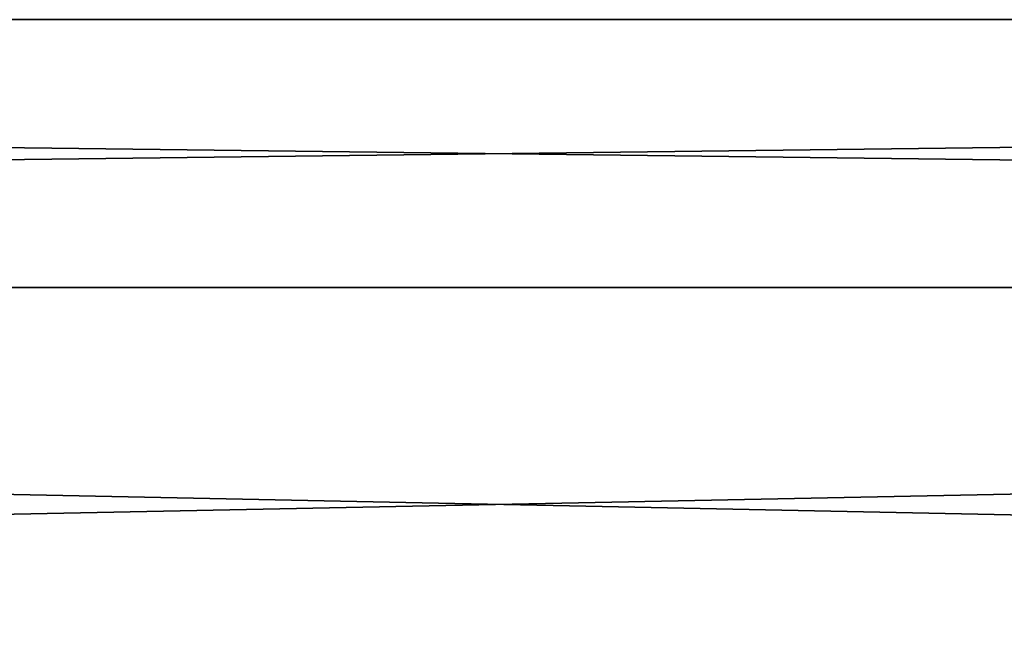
# Model space of a CAD drawing. Extents: x -200 to 200, y -703 to 625.
# Tile 198 of 256: x -7.14 to 7.54, y -504.66 to -495.54. Entities that reach past the tile are written whole.
import ezdxf

# ---------------------------------------------------------------- set-up
doc = ezdxf.new("R2010")
doc.units = 0
doc.header["$LTSCALE"] = 159.143519
doc.layers.add('732', color=7, linetype='CONTINUOUS')

msp = doc.modelspace()

# ---------------------------------------------------------------- linework, layer by layer
at = {"layer": '732', "color": 7, "linetype": 'CONTINUOUS'}
for points in [[(160, -499.534, 8.899), (160, -495.538, 3.399), (-160, -499.534, 8.899), (160, -499.534, 8.899)], [(160, -495.538, 3.399), (160, -495.538, -3.399), (-160, -495.538, 3.399), (160, -495.538, 3.399)], [(160, -495.538, 3.399), (-160, -495.538, 3.399), (-160, -499.534, 8.899), (160, -495.538, 3.399)], [(160, -495.538, -3.399), (160, -499.534, -8.899), (-160, -495.538, -3.399), (160, -495.538, -3.399)], [(160, -495.538, -3.399), (-160, -495.538, -3.399), (-160, -495.538, 3.399), (160, -495.538, -3.399)], [(160, -499.534, -8.899), (-160, -499.534, -8.899), (-160, -495.538, -3.399), (160, -499.534, -8.899)], [(160, -506, 11), (160, -499.534, 8.899), (-160, -506, 11), (160, -506, 11)], [(160, -499.534, 8.899), (-160, -499.534, 8.899), (-160, -506, 11), (160, -499.534, 8.899)], [(160, -499.534, -8.899), (160, -506, -11), (-160, -499.534, -8.899), (160, -499.534, -8.899)], [(160, -506, -11), (-160, -506, -11), (-160, -499.534, -8.899), (160, -506, -11)]]:
    msp.add_3dface(points, dxfattribs=at)

doc.saveas('drawing.dxf')
